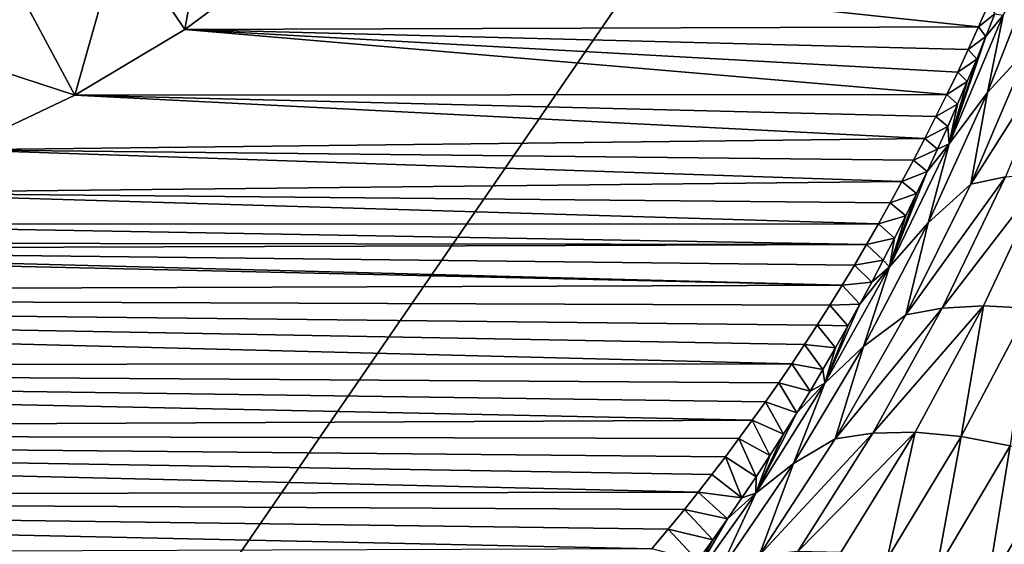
# Model space of a CAD drawing. Header units: metres. Extents: x -36 to 82, y -104 to 104.
# Tile 79 of 245: x 4.35 to 12.03, y -12.45 to -8.36. Entities that reach past the tile are written whole.
import ezdxf

# ---------------------------------------------------------------- set-up
doc = ezdxf.new("R2010")
doc.units = ezdxf.units.M
doc.layers.add('solid_FIT-SHOWER-153_SW0001', color=7, linetype='CONTINUOUS')

msp = doc.modelspace()

# ---------------------------------------------------------------- linework, layer by layer
at = {"layer": 'solid_FIT-SHOWER-153_SW0001'}
for points in [[(-14.693668, -42.661289, 16.90811), (14.69363, -42.661285, 16.90811), (14.69341, 0.000001, 16.90811)], [(-14.693445, 0, 16.90811), (-14.693668, -42.661289, 16.90811), (14.69341, 0.000001, 16.90811)], [(5.13884, -7.691217, -49.508678), (5.868216, -7.150283, -49.508678), (5.63934, -8.439215, -48.608681)], [(5.868216, -7.150283, -49.508678), (6.439123, -7.84603, -48.608681), (5.63934, -8.439215, -48.608681)], [(4.360344, -8.157812, -49.508678), (5.13884, -7.691217, -49.508678), (4.784355, -8.951673, -48.608681)], [(5.13884, -7.691217, -49.508678), (5.63934, -8.439215, -48.608681), (4.784355, -8.951673, -48.608681)], [(5.63934, -8.439215, -48.608681), (6.439092, -7.84595, -31.5), (5.639362, -8.439163, -31.5)], [(5.63934, -8.439215, -48.608681), (6.439123, -7.84603, -48.608681), (6.439092, -7.84595, -31.5)], [(5.639362, -8.439163, -31.5), (6.439092, -7.84595, -31.5), (11.826898, -8.41883, -31.5)], [(6.439092, -7.84595, -31.5), (11.905761, -8.240361, -31.5), (11.826898, -8.41883, -31.5)], [(12.312943, -7.867753, -29.967695), (11.897537, -8.930847, -29.406042), (12.019745, -8.32598, -30.185055)], [(12.224508, -8.574496, -29.167868), (11.897537, -8.930847, -29.406042), (12.312943, -7.867753, -29.967695)], [(3.540074, -8.545781, -49.508678), (4.360344, -8.157812, -49.508678), (4.784355, -8.951673, -48.608681)], [(4.073824, -8.304584, -50.508678), (4.360344, -8.157812, -49.508678), (3.540074, -8.545781, -49.508678)], [(11.905761, -8.240361, -31.5), (11.954783, -8.317259, -30.640146), (11.826898, -8.41883, -31.5)], [(12.019745, -8.32598, -30.185055), (11.596943, -9.330301, -29.62534), (11.88472, -8.493527, -30.548952)], [(11.897537, -8.930847, -29.406042), (11.596943, -9.330301, -29.62534), (12.019745, -8.32598, -30.185055)], [(11.826898, -8.41883, -31.5), (11.954783, -8.317259, -30.640146), (11.88472, -8.493527, -30.548952)], [(12.019745, -8.32598, -30.185055), (11.88472, -8.493527, -30.548952), (11.954783, -8.317259, -30.640146)], [(4.784355, -8.951673, -48.608681), (5.63934, -8.439215, -48.608681), (4.78441, -8.951632, -31.5)], [(4.78441, -8.951632, -31.5), (5.639362, -8.439163, -31.5), (11.580682, -8.944783, -31.5)], [(5.63934, -8.439215, -48.608681), (5.639362, -8.439163, -31.5), (4.78441, -8.951632, -31.5)], [(5.639362, -8.439163, -31.5), (11.826898, -8.41883, -31.5), (11.746533, -8.595658, -31.5)], [(5.639362, -8.439163, -31.5), (11.664458, -8.770977, -31.5), (11.580682, -8.944783, -31.5)], [(5.639362, -8.439163, -31.5), (11.746533, -8.595658, -31.5), (11.664458, -8.770977, -31.5)], [(11.826898, -8.41883, -31.5), (11.88472, -8.493527, -30.548952), (11.746533, -8.595658, -31.5)], [(11.596943, -9.330301, -29.62534), (11.812876, -8.669517, -30.455589), (11.88472, -8.493527, -30.548952)], [(11.746533, -8.595658, -31.5), (11.88472, -8.493527, -30.548952), (11.812876, -8.669517, -30.455589)], [(12.4851, -8.514813, -28.788853), (11.766757, -9.644164, -28.543112), (12.224508, -8.574496, -29.167868)], [(12.4851, -8.514813, -28.788853), (12.038461, -9.586607, -28.171644), (11.766757, -9.644164, -28.543112)], [(3.540074, -8.545781, -49.508678), (4.784355, -8.951673, -48.608681), (3.884089, -9.377439, -48.608681)], [(12.224508, -8.574496, -29.167868), (11.766757, -9.644164, -28.543112), (11.897537, -8.930847, -29.406042)], [(11.596943, -9.330301, -29.62534), (11.739243, -8.845195, -30.360033), (11.812876, -8.669517, -30.455589)], [(11.746533, -8.595658, -31.5), (11.812876, -8.669517, -30.455589), (11.664458, -8.770977, -31.5)], [(11.664458, -8.770977, -31.5), (11.812876, -8.669517, -30.455589), (11.739243, -8.845195, -30.360033)], [(11.664458, -8.770977, -31.5), (11.739243, -8.845195, -30.360033), (11.580682, -8.944783, -31.5)], [(11.580682, -8.944783, -31.5), (11.739243, -8.845195, -30.360033), (11.66381, -9.020533, -30.262255)], [(11.596943, -9.330301, -29.62534), (11.66381, -9.020533, -30.262255), (11.739243, -8.845195, -30.360033)], [(3.883975, -9.377407, -31.5), (4.78441, -8.951632, -31.5), (11.408363, -9.287639, -31.5)], [(4.784355, -8.951673, -48.608681), (4.78441, -8.951632, -31.5), (3.883975, -9.377407, -31.5)], [(3.884089, -9.377439, -48.608681), (4.784355, -8.951673, -48.608681), (3.883975, -9.377407, -31.5)], [(4.78441, -8.951632, -31.5), (11.580682, -8.944783, -31.5), (11.495288, -9.117022, -31.5)], [(4.78441, -8.951632, -31.5), (11.495288, -9.117022, -31.5), (11.408363, -9.287639, -31.5)], [(11.897537, -8.930847, -29.406042), (11.435535, -9.945435, -28.786676), (11.596943, -9.330301, -29.62534)], [(11.766757, -9.644164, -28.543112), (11.435535, -9.945435, -28.786676), (11.897537, -8.930847, -29.406042)], [(11.580682, -8.944783, -31.5), (11.66381, -9.020533, -30.262255), (11.495288, -9.117022, -31.5)], [(11.495288, -9.117022, -31.5), (11.66381, -9.020533, -30.262255), (11.586571, -9.195498, -30.16223)], [(11.596943, -9.330301, -29.62534), (11.586571, -9.195498, -30.16223), (11.66381, -9.020533, -30.262255)], [(11.495288, -9.117022, -31.5), (11.586571, -9.195498, -30.16223), (11.408363, -9.287639, -31.5)], [(11.408363, -9.287639, -31.5), (11.586571, -9.195498, -30.16223), (11.507517, -9.370064, -30.059929)], [(11.596943, -9.330301, -29.62534), (11.507517, -9.370064, -30.059929), (11.586571, -9.195498, -30.16223)], [(3.883975, -9.377407, -31.5), (11.408363, -9.287639, -31.5), (11.319993, -9.456581, -31.5)], [(11.596943, -9.330301, -29.62534), (11.132349, -10.287246, -29.014919), (11.42664, -9.544197, -29.955326)], [(11.435535, -9.945435, -28.786676), (11.132349, -10.287246, -29.014919), (11.596943, -9.330301, -29.62534)], [(11.408363, -9.287639, -31.5), (11.507517, -9.370064, -30.059929), (11.319993, -9.456581, -31.5)], [(11.596943, -9.330301, -29.62534), (11.42664, -9.544197, -29.955326), (11.507517, -9.370064, -30.059929)], [(2.946661, -9.712791, -31.5), (3.883975, -9.377407, -31.5), (11.230262, -9.623795, -31.5)], [(3.883975, -9.377407, -31.5), (11.319993, -9.456581, -31.5), (11.230262, -9.623795, -31.5)], [(11.319993, -9.456581, -31.5), (11.507517, -9.370064, -30.059929), (11.42664, -9.544197, -29.955326)], [(11.319993, -9.456581, -31.5), (11.42664, -9.544197, -29.955326), (11.230262, -9.623795, -31.5)], [(11.132349, -10.287246, -29.014919), (11.34393, -9.717869, -29.848394), (11.42664, -9.544197, -29.955326)], [(11.230262, -9.623795, -31.5), (11.42664, -9.544197, -29.955326), (11.34393, -9.717869, -29.848394)], [(12.038461, -9.586607, -28.171644), (11.261037, -10.662571, -27.860889), (11.766757, -9.644164, -28.543112)], [(12.038461, -9.586607, -28.171644), (11.543564, -10.610292, -27.496782), (11.261037, -10.662571, -27.860889)], [(12.351528, -9.560365, -27.81942), (11.543564, -10.610292, -27.496782), (12.038461, -9.586607, -28.171644)], [(12.351528, -9.560365, -27.81942), (11.865008, -10.592473, -27.151646), (11.543564, -10.610292, -27.496782)], [(12.220129, -10.610974, -26.833714), (11.865008, -10.592473, -27.151646), (12.351528, -9.560365, -27.81942)], [(2.946661, -9.712791, -31.5), (11.230262, -9.623795, -31.5), (11.139256, -9.789227, -31.5)], [(11.230262, -9.623795, -31.5), (11.34393, -9.717869, -29.848394), (11.139256, -9.789227, -31.5)], [(11.766757, -9.644164, -28.543112), (11.261037, -10.662571, -27.860889), (11.435535, -9.945435, -28.786676)], [(1.980383, -9.954923, -31.5), (2.946661, -9.712791, -31.5), (11.04706, -9.952823, -31.5)], [(2.946661, -9.712791, -31.5), (11.139256, -9.789227, -31.5), (11.04706, -9.952823, -31.5)], [(11.132349, -10.287246, -29.014919), (11.259373, -9.891059, -29.739153), (11.34393, -9.717869, -29.848394)], [(11.139256, -9.789227, -31.5), (11.34393, -9.717869, -29.848394), (11.259373, -9.891059, -29.739153)], [(11.139256, -9.789227, -31.5), (11.259373, -9.891059, -29.739153), (11.04706, -9.952823, -31.5)], [(11.04706, -9.952823, -31.5), (11.259373, -9.891059, -29.739153), (11.172933, -10.063766, -29.627674)], [(11.132349, -10.287246, -29.014919), (11.172933, -10.063766, -29.627674), (11.259373, -9.891059, -29.739153)], [(10.764192, -10.432056, -31.5), (-10.717196, -10.507642, -31.5), (-11.0578, -9.934936, -31.5)], [(0, -10.149918, -31.5), (10.764192, -10.432056, -31.5), (-11.0578, -9.934936, -31.5)], [(0.994457, -10.101128, -31.5), (1.980383, -9.954923, -31.5), (10.953761, -10.114529, -31.5)], [(1.980383, -9.954923, -31.5), (11.04706, -9.952823, -31.5), (10.953761, -10.114529, -31.5)], [(11.435535, -9.945435, -28.786676), (10.93028, -10.909421, -28.116076), (11.132349, -10.287246, -29.014919)], [(11.261037, -10.662571, -27.860889), (10.93028, -10.909421, -28.116076), (11.435535, -9.945435, -28.786676)], [(11.04706, -9.952823, -31.5), (11.172933, -10.063766, -29.627674), (10.953761, -10.114529, -31.5)], [(0, -10.149918, -31.5), (0.994457, -10.101128, -31.5), (10.953761, -10.114529, -31.5)], [(0, -10.149918, -31.5), (10.953761, -10.114529, -31.5), (10.859443, -10.274291, -31.5)], [(10.953761, -10.114529, -31.5), (11.084592, -10.235974, -29.513943), (10.859443, -10.274291, -31.5)], [(10.953761, -10.114529, -31.5), (11.172933, -10.063766, -29.627674), (11.084592, -10.235974, -29.513943)], [(11.132349, -10.287246, -29.014919), (11.084592, -10.235974, -29.513943), (11.172933, -10.063766, -29.627674)], [(0, -10.149918, -31.5), (10.859443, -10.274291, -31.5), (10.764192, -10.432056, -31.5)], [(10.859443, -10.274291, -31.5), (10.994334, -10.40766, -29.397943), (10.764192, -10.432056, -31.5)], [(10.859443, -10.274291, -31.5), (11.084592, -10.235974, -29.513943), (10.994334, -10.40766, -29.397943)], [(11.132349, -10.287246, -29.014919), (10.994334, -10.40766, -29.397943), (11.084592, -10.235974, -29.513943)], [(11.132349, -10.287246, -29.014919), (10.629261, -11.194909, -28.359579), (10.902143, -10.578795, -29.279657)], [(10.93028, -10.909421, -28.116076), (10.629261, -11.194909, -28.359579), (11.132349, -10.287246, -29.014919)], [(11.132349, -10.287246, -29.014919), (10.902143, -10.578795, -29.279657), (10.994334, -10.40766, -29.397943)], [(10.764192, -10.432056, -31.5), (10.667946, -10.587843, -31.5), (-10.717196, -10.507642, -31.5)], [(10.764192, -10.432056, -31.5), (10.902143, -10.578795, -29.279657), (10.667946, -10.587843, -31.5)], [(10.764192, -10.432056, -31.5), (10.994334, -10.40766, -29.397943), (10.902143, -10.578795, -29.279657)], [(10.371121, -11.044415, -31.5), (-10.363767, -11.055337, -31.5), (-10.717196, -10.507642, -31.5)], [(10.471346, -10.894041, -31.5), (10.371121, -11.044415, -31.5), (-10.717196, -10.507642, -31.5)], [(10.570315, -10.741841, -31.5), (10.471346, -10.894041, -31.5), (-10.717196, -10.507642, -31.5)], [(10.667946, -10.587843, -31.5), (10.570315, -10.741841, -31.5), (-10.717196, -10.507642, -31.5)], [(10.667946, -10.587843, -31.5), (10.808004, -10.749351, -29.159073), (10.570315, -10.741841, -31.5)], [(10.629261, -11.194909, -28.359579), (10.808004, -10.749351, -29.159073), (10.902143, -10.578795, -29.279657)], [(10.667946, -10.587843, -31.5), (10.902143, -10.578795, -29.279657), (10.808004, -10.749351, -29.159073)], [(11.543564, -10.610292, -27.496782), (10.710607, -11.627499, -27.128191), (11.261037, -10.662571, -27.860889)], [(11.543564, -10.610292, -27.496782), (11.003198, -11.583739, -26.770971), (10.710607, -11.627499, -27.128191)], [(11.261037, -10.662571, -27.860889), (10.710607, -11.627499, -27.128191), (10.93028, -10.909421, -28.116076)], [(11.865008, -10.592473, -27.151646), (11.003198, -11.583739, -26.770971), (11.543564, -10.610292, -27.496782)], [(11.865008, -10.592473, -27.151646), (11.332043, -11.577365, -26.432465), (11.003198, -11.583739, -26.770971)], [(11.691623, -11.610114, -26.120752), (11.332043, -11.577365, -26.432465), (11.865008, -10.592473, -27.151646)], [(12.220129, -10.610974, -26.833714), (11.691623, -11.610114, -26.120752), (11.865008, -10.592473, -27.151646)], [(12.074864, -11.682119, -25.843107), (11.691623, -11.610114, -26.120752), (12.220129, -10.610974, -26.833714)], [(10.570315, -10.741841, -31.5), (10.711899, -10.919297, -29.036169), (10.471346, -10.894041, -31.5)], [(10.570315, -10.741841, -31.5), (10.808004, -10.749351, -29.159073), (10.711899, -10.919297, -29.036169)], [(10.629261, -11.194909, -28.359579), (10.711899, -10.919297, -29.036169), (10.808004, -10.749351, -29.159073)], [(10.471346, -10.894041, -31.5), (10.613811, -11.088606, -28.910933), (10.371121, -11.044415, -31.5)], [(10.471346, -10.894041, -31.5), (10.711899, -10.919297, -29.036169), (10.613811, -11.088606, -28.910933)], [(10.93028, -10.909421, -28.116076), (10.384899, -11.820923, -27.400673), (10.629261, -11.194909, -28.359579)], [(10.710607, -11.627499, -27.128191), (10.384899, -11.820923, -27.400673), (10.93028, -10.909421, -28.116076)], [(10.629261, -11.194909, -28.359579), (10.613811, -11.088606, -28.910933), (10.711899, -10.919297, -29.036169)], [(10.371121, -11.044415, -31.5), (10.269728, -11.192936, -31.5), (-10.363767, -11.055337, -31.5)], [(10.371121, -11.044415, -31.5), (10.513723, -11.257245, -28.783344), (10.269728, -11.192936, -31.5)], [(10.371121, -11.044415, -31.5), (10.613811, -11.088606, -28.910933), (10.513723, -11.257245, -28.783344)], [(10.063766, -11.484305, -31.5), (-9.99577, -11.57851, -31.5), (-10.363767, -11.055337, -31.5)], [(10.167248, -11.339575, -31.5), (10.063766, -11.484305, -31.5), (-10.363767, -11.055337, -31.5)], [(10.269728, -11.192936, -31.5), (10.167248, -11.339575, -31.5), (-10.363767, -11.055337, -31.5)], [(10.629261, -11.194909, -28.359579), (10.513723, -11.257245, -28.783344), (10.613811, -11.088606, -28.910933)], [(10.629261, -11.194909, -28.359579), (10.090528, -12.051832, -27.665154), (10.411617, -11.425187, -28.653389)], [(10.384899, -11.820923, -27.400673), (10.090528, -12.051832, -27.665154), (10.629261, -11.194909, -28.359579)], [(10.269728, -11.192936, -31.5), (10.411617, -11.425187, -28.653389), (10.167248, -11.339575, -31.5)], [(10.269728, -11.192936, -31.5), (10.513723, -11.257245, -28.783344), (10.411617, -11.425187, -28.653389)], [(10.629261, -11.194909, -28.359579), (10.411617, -11.425187, -28.653389), (10.513723, -11.257245, -28.783344)], [(10.167248, -11.339575, -31.5), (10.307468, -11.592416, -28.520981), (10.063766, -11.484305, -31.5)], [(10.167248, -11.339575, -31.5), (10.411617, -11.425187, -28.653389), (10.307468, -11.592416, -28.520981)], [(10.090528, -12.051832, -27.665154), (10.307468, -11.592416, -28.520981), (10.411617, -11.425187, -28.653389)], [(10.063766, -11.484305, -31.5), (9.959366, -11.627098, -31.5), (-9.99577, -11.57851, -31.5)], [(10.063766, -11.484305, -31.5), (10.201259, -11.758897, -28.386129), (9.959366, -11.627098, -31.5)], [(10.063766, -11.484305, -31.5), (10.307468, -11.592416, -28.520981), (10.201259, -11.758897, -28.386129)], [(9.6415, -12.043578, -31.5), (-9.614797, -12.077092, -31.5), (-9.99577, -11.57851, -31.5)], [(9.748148, -11.906763, -31.5), (9.6415, -12.043578, -31.5), (-9.99577, -11.57851, -31.5)], [(9.854132, -11.767926, -31.5), (9.748148, -11.906763, -31.5), (-9.99577, -11.57851, -31.5)], [(9.959366, -11.627098, -31.5), (9.854132, -11.767926, -31.5), (-9.99577, -11.57851, -31.5)], [(11.003198, -11.583739, -26.770971), (10.117264, -12.538024, -26.352282), (10.710607, -11.627499, -27.128191)], [(11.003198, -11.583739, -26.770971), (10.418664, -12.50598, -26.00119), (10.117264, -12.538024, -26.352282)], [(11.332043, -11.577365, -26.432465), (10.418664, -12.50598, -26.00119), (11.003198, -11.583739, -26.770971)], [(11.332043, -11.577365, -26.432465), (10.753443, -12.514014, -25.668583), (10.418664, -12.50598, -26.00119)], [(11.115834, -12.563671, -25.362404), (10.753443, -12.514014, -25.668583), (11.332043, -11.577365, -26.432465)], [(11.691623, -11.610114, -26.120752), (11.115834, -12.563671, -25.362404), (11.332043, -11.577365, -26.432465)], [(9.959366, -11.627098, -31.5), (10.092972, -11.924579, -28.248894), (9.854132, -11.767926, -31.5)], [(9.959366, -11.627098, -31.5), (10.201259, -11.758897, -28.386129), (10.092972, -11.924579, -28.248894)], [(10.090528, -12.051832, -27.665154), (10.201259, -11.758897, -28.386129), (10.307468, -11.592416, -28.520981)], [(10.710607, -11.627499, -27.128191), (10.117264, -12.538024, -26.352282), (10.384899, -11.820923, -27.400673)], [(11.498634, -12.654773, -25.089802), (11.115834, -12.563671, -25.362404), (11.691623, -11.610114, -26.120752)], [(12.074864, -11.682119, -25.843107), (11.498634, -12.654773, -25.089802), (11.691623, -11.610114, -26.120752)], [(11.893669, -12.78537, -24.85659), (11.498634, -12.654773, -25.089802), (12.074864, -11.682119, -25.843107)], [(12.473583, -11.791838, -25.605453), (11.893669, -12.78537, -24.85659), (12.074864, -11.682119, -25.843107)], [(9.854132, -11.767926, -31.5), (9.982594, -12.089412, -28.109331), (9.748148, -11.906763, -31.5)], [(9.854132, -11.767926, -31.5), (10.092972, -11.924579, -28.248894), (9.982594, -12.089412, -28.109331)], [(10.090528, -12.051832, -27.665154), (10.092972, -11.924579, -28.248894), (10.201259, -11.758897, -28.386129)], [(12.439521, -12.709413, -24.851442), (11.893669, -12.78537, -24.85659), (12.473583, -11.791838, -25.605453)], [(10.384899, -11.820923, -27.400673), (9.801241, -12.679328, -26.647156), (10.090528, -12.051832, -27.665154)], [(10.117264, -12.538024, -26.352282), (9.801241, -12.679328, -26.647156), (10.384899, -11.820923, -27.400673)], [(9.748148, -11.906763, -31.5), (9.982594, -12.089412, -28.109331), (9.6415, -12.043578, -31.5)], [(10.090528, -12.051832, -27.665154), (9.982594, -12.089412, -28.109331), (10.092972, -11.924579, -28.248894)], [(9.6415, -12.043578, -31.5), (9.534268, -12.178347, -31.5), (-9.614797, -12.077092, -31.5)], [(9.6415, -12.043578, -31.5), (9.870111, -12.253345, -27.967499), (9.534268, -12.178347, -31.5)], [(9.6415, -12.043578, -31.5), (9.982594, -12.089412, -28.109331), (9.870111, -12.253345, -27.967499)], [(9.280806, -12.484844, -31.5), (-9.224404, -12.550301, -31.5), (-9.614797, -12.077092, -31.5)], [(9.408186, -12.332976, -31.5), (9.280806, -12.484844, -31.5), (-9.614797, -12.077092, -31.5)], [(9.534268, -12.178347, -31.5), (9.408186, -12.332976, -31.5), (-9.614797, -12.077092, -31.5)], [(10.090528, -12.051832, -27.665154), (9.517997, -12.857648, -26.937672), (9.870111, -12.253345, -27.967499)], [(9.801241, -12.679328, -26.647156), (9.517997, -12.857648, -26.937672), (10.090528, -12.051832, -27.665154)], [(10.090528, -12.051832, -27.665154), (9.870111, -12.253345, -27.967499), (9.982594, -12.089412, -28.109331)], [(9.534268, -12.178347, -31.5), (9.755508, -12.416329, -27.823454), (9.408186, -12.332976, -31.5)], [(9.534268, -12.178347, -31.5), (9.870111, -12.253345, -27.967499), (9.755508, -12.416329, -27.823454)], [(9.517997, -12.857648, -26.937672), (9.755508, -12.416329, -27.823454), (9.870111, -12.253345, -27.967499)], [(9.408186, -12.332976, -31.5), (9.638772, -12.578314, -27.677254), (9.280806, -12.484844, -31.5)], [(9.408186, -12.332976, -31.5), (9.755508, -12.416329, -27.823454), (9.638772, -12.578314, -27.677254)], [(9.517997, -12.857648, -26.937672), (9.638772, -12.578314, -27.677254), (9.755508, -12.416329, -27.823454)]]:
    msp.add_3dface(points, dxfattribs=at)

doc.saveas('drawing.dxf')
